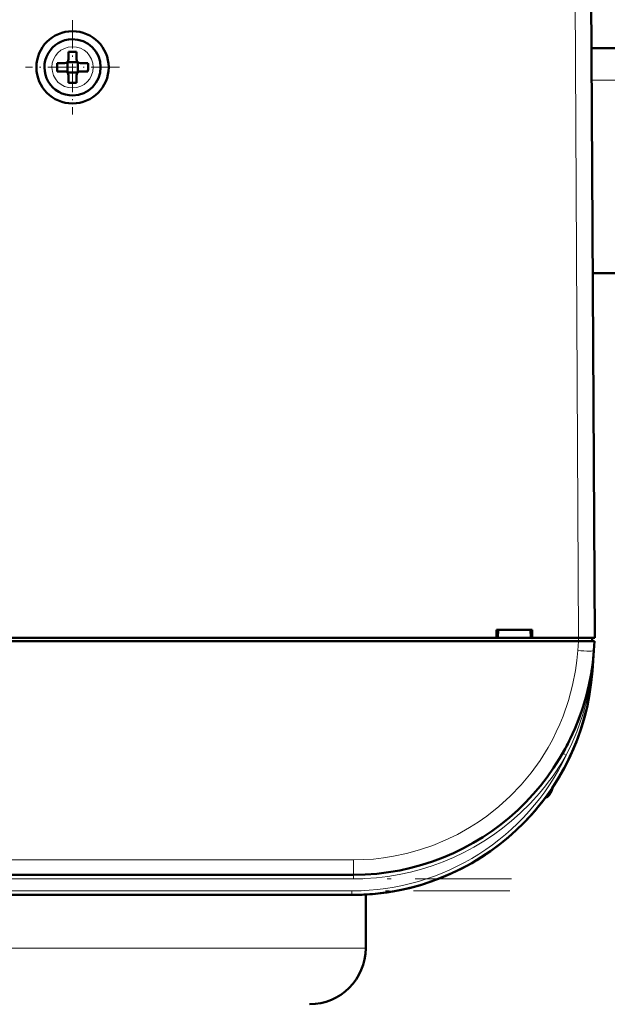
# Model space of a CAD drawing. Extents: x -2065 to 2446, y -1996 to 695.
# Tile 14 of 58: x -47 to 27, y -1686 to -1563. Entities that reach past the tile are written whole.
import ezdxf

# ---------------------------------------------------------------- set-up
doc = ezdxf.new("R2010")
doc.units = 0
doc.linetypes.add('DASHDOT', pattern=[18.5, 12, -3, 0.5, -3])

msp = doc.modelspace()

# ---------------------------------------------------------------- linework, layer by layer
at = {"color": 7, "lineweight": 18}
for p, q in [((22.64, -1558.07), (23.07, -1640.12)), ((-39.95, -1566.54), (-39.93, -1566.54)), ((-42.5, -1569.14), (-42.5, -1569.12)), ((-37.36, -1569.09), (-37.36, -1569.12)), ((268.43, -1570.73), (24.7, -1570.73)), ((-39.91, -1571.69), (-39.93, -1571.69)), ((22.96, -1641.71), (23.04, -1640.52)), ((23.07, -1640.12), (23.07, -1640.52)), ((24.95, -1641.83), (24.95, -1641.71)), ((24.73, -1644.21), (24.78, -1644.21)), ((21.22, -1654.55), (21.09, -1654.48)), ((21.53, -1654.72), (21.22, -1654.55)), ((19.71, -1658.92), (19.71, -1659.19)), ((-4.97, -1667.76), (-201.9, -1667.76)), ((-4.97, -1667.76), (-4.97, -1669.62)), ((-4.97, -1670.12), (-201.9, -1670.12)), ((-4.97, -1670.12), (-4.97, -1669.62)), ((-5.15, -1671.62), (-201.72, -1671.62)), ((-5.15, -1671.62), (-5.15, -1672.12)), ((-151.38, -1678.73), (-3.43, -1678.73))]:
    msp.add_line(p, q, dxfattribs=at)
at = {"color": 7, "lineweight": 50}
for p, q in [((25.07, -1640.12), (24.64, -1558.07)), ((-40.43, -1567.19), (-40.43, -1568.12)), ((-39.43, -1568.12), (-39.43, -1567.19)), ((268.45, -1566.73), (24.68, -1566.73)), ((-40.57, -1568.48), (-40.58, -1568.47)), ((-40.57, -1568.48), (-40.57, -1569.75)), ((-39.29, -1568.48), (-40.57, -1568.48)), ((-39.28, -1568.47), (-39.29, -1568.48)), ((-39.29, -1568.48), (-39.29, -1569.75)), ((-41.85, -1568.62), (-40.93, -1568.62)), ((-41.85, -1569.62), (-40.93, -1569.62)), ((-40.57, -1569.75), (-40.58, -1569.76)), ((-40.57, -1569.75), (-39.29, -1569.75)), ((-39.29, -1569.75), (-39.28, -1569.76)), ((-38.01, -1568.62), (-38.93, -1568.62)), ((-38.01, -1569.62), (-38.93, -1569.62)), ((-40.43, -1570.12), (-40.43, -1571.04)), ((-39.43, -1570.12), (-39.43, -1571.04)), ((268.3, -1594.73), (24.83, -1594.73)), ((24.95, -1618.61), (24.95, -1618.07)), ((12.86, -1640.12), (12.86, -1639.12)), ((12.86, -1639.12), (17.27, -1639.12)), ((13.07, -1639.12), (13, -1640.12)), ((17.07, -1639.12), (17.13, -1640.12)), ((17.27, -1639.12), (17.27, -1640.12)), ((23.04, -1640.52), (-229.91, -1640.52)), ((-95.73, -1640.12), (12.86, -1640.12)), ((12.86, -1640.12), (13, -1640.12)), ((12.92, -1640.12), (17.22, -1640.12)), ((17.13, -1640.12), (17.27, -1640.12)), ((17.27, -1640.12), (23.07, -1640.12)), ((25.04, -1640.52), (23.04, -1640.52)), ((24.77, -1640.52), (24.77, -1640.12)), ((25.04, -1640.52), (24.95, -1641.71)), ((24.95, -1641.71), (24.78, -1644.21)), ((24.67, -1644.21), (24.68, -1644.15)), ((24.73, -1644.21), (24.68, -1644.58)), ((24.73, -1644.2), (24.69, -1644.58)), ((24.62, -1644.53), (24.62, -1644.54)), ((24.62, -1644.54), (24.62, -1644.55)), ((17.87, -1661.36), (17.6, -1661.68)), ((17.91, -1661.32), (17.61, -1661.67)), ((16.9, -1662.46), (17.11, -1662.24)), ((16.9, -1662.46), (16.91, -1662.45)), ((16.93, -1662.43), (16.91, -1662.46)), ((16.91, -1662.45), (16.91, -1662.46)), ((16.91, -1662.46), (16.91, -1662.46)), ((16.94, -1662.42), (16.94, -1662.42)), ((17.21, -1662.12), (17.07, -1662.28)), ((17.22, -1662.11), (17.08, -1662.27)), ((17.08, -1662.26), (17.15, -1662.19)), ((17.58, -1661.7), (17.56, -1661.73)), ((-4.97, -1669.62), (-201.9, -1669.62)), ((-5.15, -1672.12), (-201.72, -1672.12)), ((-3.43, -1672.07), (-3.43, -1678.73))]:
    msp.add_line(p, q, dxfattribs=at)
at = {"color": 7, "linetype": 'DASHDOT', "lineweight": 18, "ltscale": 0.292502}
msp.add_line((-39.93, -1563.27), (-39.93, -1574.97), dxfattribs=at)
at = {"color": 7, "linetype": 'DASHDOT', "lineweight": 18, "ltscale": 0.2925}
msp.add_line((-34.08, -1569.12), (-45.78, -1569.12), dxfattribs=at)
at = {"color": 7, "linetype": 'DASHDOT', "lineweight": 18, "ltscale": 0.012015}
msp.add_line((23.07, -1640.08), (23.07, -1640.56), dxfattribs=at)
at = {"color": 7, "linetype": 'DASHDOT', "lineweight": 18}
for p, q in [((14.72, -1670.12), (-221.59, -1670.12)), ((14.51, -1671.62), (-221.38, -1671.62))]:
    msp.add_line(p, q, dxfattribs=at)
at = {"color": 7, "lineweight": 18}
for points in [[(-4.97, -1667.76), (-3.74, -1667.73), (-2.47, -1667.65), (-1.23, -1667.51), (0.03, -1667.31), (1.64, -1666.97), (3.28, -1666.52), (4.92, -1665.95), (6.46, -1665.32), (7.98, -1664.58), (9.49, -1663.74), (10.57, -1663.05), (11.63, -1662.3), (13.13, -1661.12), (14.55, -1659.83), (15.9, -1658.42), (17.15, -1656.93), (18.28, -1655.37), (19.28, -1653.76), (19.8, -1652.8), (20.29, -1651.84), (20.73, -1650.86), (21.14, -1649.87), (21.82, -1647.91), (22.32, -1646.03), (22.67, -1644.2), (22.85, -1642.94), (22.96, -1641.71)], [(24.68, -1644.58), (24.41, -1646.35), (24.03, -1648.09), (23.55, -1649.8), (22.85, -1651.82), (22.23, -1653.28), (21.53, -1654.71)]]:
    msp.add_lwpolyline(points, dxfattribs=at)
at = {"color": 7, "lineweight": 50}
msp.add_circle((-39.93, -1569.12), 4.5, dxfattribs=at)
for centre, radius, start, end in [((-39.93, -1569.12), 3.5, 90.5294, 270.5294), ((-39.93, -1569.12), 3.5, 270.5294, 90.5294), ((-39.93, -1584.29), 17.1, 89.9978, 91.6733), ((-39.93, -1584.29), 17.1, 88.3267, 90.0022), ((-40.93, -1568.12), 0.5, 270, 360), ((-38.93, -1568.12), 0.5, 180, 270), ((-24.76, -1569.12), 17.1, 178.3267, 180.0022), ((-24.72, -1569.12), 17.14, 179.9996, 181.6715), ((-40.93, -1570.12), 0.5, 0, 90), ((-38.93, -1570.12), 0.5, 90, 180), ((-55.1, -1569.12), 17.1, 359.9978, 1.6733), ((-55.14, -1569.12), 17.14, 358.3285, 0.0004), ((-39.93, -1553.91), 17.13, 268.3286, 271.6729), ((22.96, -1619.12), 2, 0.3, 0.8423), ((-4.97, -1639.62), 30, 270, 356), ((-5.15, -1642.12), 30, 270, 356), ((24.76, -1644.12), 0.0872, 210.963, 254.4077), ((-5.15, -1642.12), 30, 270, 346.5066), ((-4.97, -1639.62), 30, 336.0228, 341.4432), ((-5.15, -1642.12), 30, 326.3789, 338.6162), ((-4.85, -1639.69), 29.86, 330.2994, 333.6542), ((18.46, -1658.82), 1.3, 290.0791, 343.3985), ((18.46, -1658.82), 1.3, 290.0783, 343.3985), ((11.08, -1656.62), 9, 343.3984, 346.4437), ((11.08, -1656.62), 9, 343.3984, 346.444), ((-5.15, -1642.12), 30, 320.0609, 323.3274), ((-5.15, -1642.12), 30, 317.7896, 319.4459), ((-4.87, -1642.36), 29.63, 318.847, 319.971), ((-4.76, -1642.45), 29.49, 318.9322, 320.0996), ((-10.43, -1678.73), 7, 270, 0)]:
    msp.add_arc(centre, radius, start, end, dxfattribs=at)
at = {"color": 7, "lineweight": 18}
for centre, radius, start, end in [((-39.93, -1569.12), 2.57, 90.5294, 180), ((-39.93, -1569.12), 2.57, 0.5294, 90), ((-39.93, -1569.12), 2.57, 180.5294, 270), ((-39.93, -1569.12), 2.57, 270.5294, 360), ((-35.78, -1637.47), 60.89, 353.6418, 356.0008), ((-5.15, -1642.12), 29.5, 270, 334.723), ((-4.97, -1639.63), 30.49, 312.9537, 330.3448), ((-4.97, -1639.63), 30.49, 269.9925, 312.9526)]:
    msp.add_arc(centre, radius, start, end, dxfattribs=at)
at = {"color": 7, "lineweight": 50}
for centre, major_axis, ratio, start_param, end_param in [((23.07, -1640.13), (2, 0.01), 0.005236, 0, 1.570769), ((25.17, -1644.24), (0.494, -0.076), 0.164348, 3.1416, 3.606569), ((25.15, -1644.61), (0.524, -0.085), 0.13753, 3.147561, 3.660275), ((25.11, -1644.62), (0.494, -0.081), 0.135092, 3.138656, 3.687944)]:
    msp.add_ellipse(centre, major_axis=major_axis, ratio=ratio, start_param=start_param, end_param=end_param, dxfattribs=at)
at = {"color": 7, "lineweight": 18}
msp.add_ellipse((22.96, -1641.57), major_axis=(2, -0.14), ratio=0.069587, start_param=4.717255, end_param=6.283185, dxfattribs=at)

doc.saveas('drawing.dxf')
